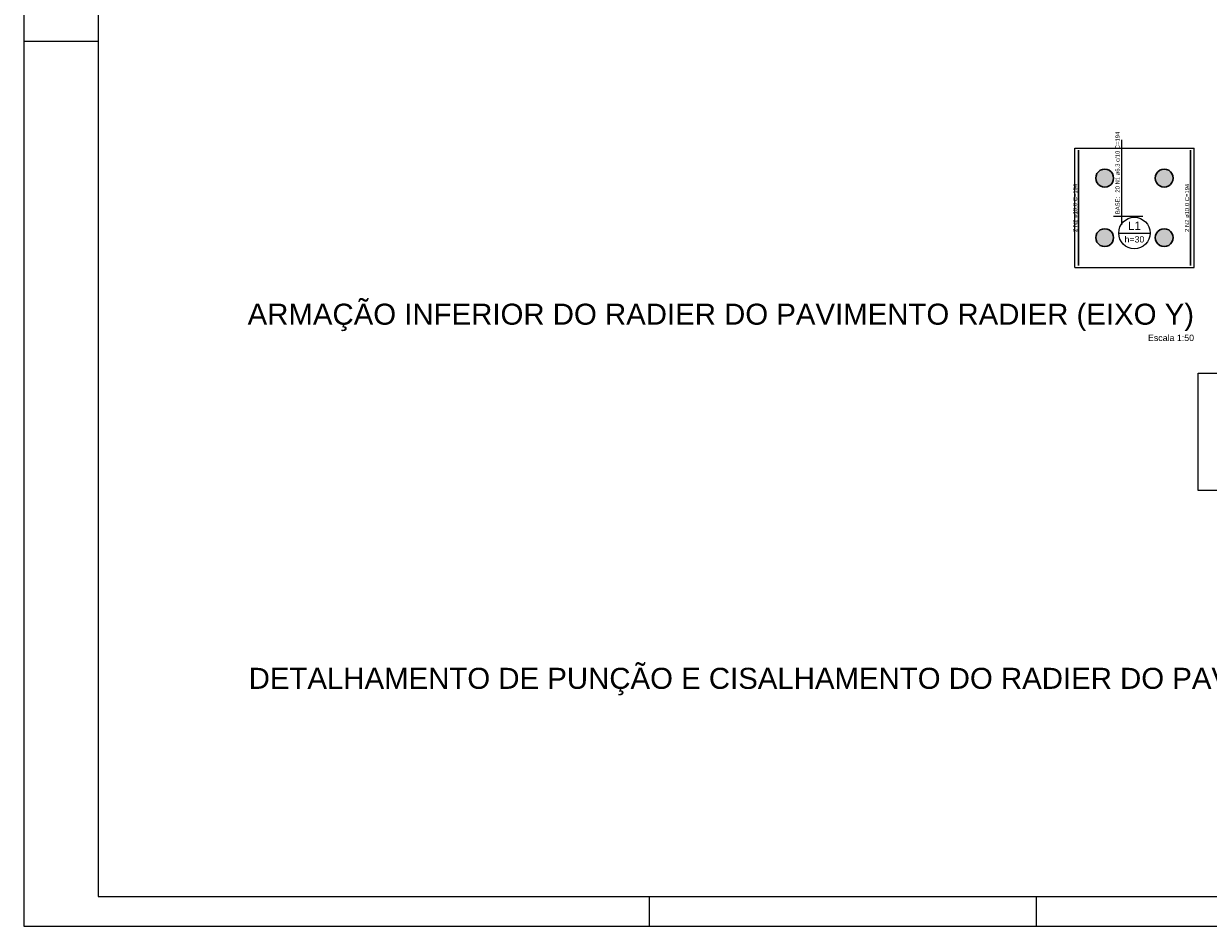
# Model space of a CAD drawing. Header units: millimetres. Extents: x 641 to 725, y -126 to -3.
# Tile 1 of 12: x 641 to 681, y -126 to -96. Entities that reach past the tile are written whole.
import ezdxf

# ---------------------------------------------------------------- set-up
doc = ezdxf.new("R2010")
doc.units = ezdxf.units.MM
doc.header["$MEASUREMENT"] = 0
for name, color, linetype, lineweight in [('Cotas', 9, 'Continuous', 5), ('Descrição da armadura', 7, 'Continuous', 5), ('DT-Armadura positiva', 8, 'Continuous', 30), ('DT-Hachura pilar em laje', 252, 'Continuous', 5), ('DT-Textos', 7, 'Continuous', 5), ('DT-Título', 74, 'Continuous', 20), ('FO-Pilares', 4, 'Continuous', 30), ('FO-Vigas', 1, 'Continuous', 20), ('PRANCHA 01', 7, 'Continuous', 20)]:
    doc.layers.add(name, color=color, linetype=linetype, lineweight=lineweight)
doc.styles.add('Arial', font='arial.ttf')

msp = doc.modelspace()

# ---------------------------------------------------------------- hatches: boundary and pattern name
at = {"layer": 'DT-Hachura pilar em laje', "linetype": 'Continuous'}
for points in [[(677.9253, -101.1486), (677.9151, -101.071), (677.8851, -100.9986), (677.8375, -100.9365), (677.7753, -100.8888), (677.703, -100.8588), (677.6253, -100.8486), (677.5477, -100.8588), (677.4753, -100.8888), (677.4132, -100.9365), (677.3655, -100.9986), (677.3356, -101.071), (677.3253, -101.1486), (677.3356, -101.2262), (677.3655, -101.2986), (677.4132, -101.3607), (677.4753, -101.4084), (677.5477, -101.4384), (677.6253, -101.4486), (677.703, -101.4384), (677.7753, -101.4084), (677.8375, -101.3607), (677.8851, -101.2986), (677.9151, -101.2262)], [(679.9253, -101.1486), (679.9151, -101.071), (679.8851, -100.9986), (679.8375, -100.9365), (679.7753, -100.8888), (679.703, -100.8588), (679.6253, -100.8486), (679.5477, -100.8588), (679.4753, -100.8888), (679.4132, -100.9365), (679.3655, -100.9986), (679.3356, -101.071), (679.3253, -101.1486), (679.3356, -101.2262), (679.3655, -101.2986), (679.4132, -101.3607), (679.4753, -101.4084), (679.5477, -101.4384), (679.6253, -101.4486), (679.703, -101.4384), (679.7753, -101.4084), (679.8375, -101.3607), (679.8851, -101.2986), (679.9151, -101.2262)], [(677.9253, -103.1486), (677.9151, -103.071), (677.8851, -102.9986), (677.8375, -102.9365), (677.7753, -102.8888), (677.703, -102.8588), (677.6253, -102.8486), (677.5477, -102.8588), (677.4753, -102.8888), (677.4132, -102.9365), (677.3655, -102.9986), (677.3356, -103.071), (677.3253, -103.1486), (677.3356, -103.2262), (677.3655, -103.2986), (677.4132, -103.3607), (677.4753, -103.4084), (677.5477, -103.4384), (677.6253, -103.4486), (677.703, -103.4384), (677.7753, -103.4084), (677.8375, -103.3607), (677.8851, -103.2986), (677.9151, -103.2262)], [(679.9253, -103.1486), (679.9151, -103.071), (679.8851, -102.9986), (679.8375, -102.9365), (679.7753, -102.8888), (679.703, -102.8588), (679.6253, -102.8486), (679.5477, -102.8588), (679.4753, -102.8888), (679.4132, -102.9365), (679.3655, -102.9986), (679.3356, -103.071), (679.3253, -103.1486), (679.3356, -103.2262), (679.3655, -103.2986), (679.4132, -103.3607), (679.4753, -103.4084), (679.5477, -103.4384), (679.6253, -103.4486), (679.703, -103.4384), (679.7753, -103.4084), (679.8375, -103.3607), (679.8851, -103.2986), (679.9151, -103.2262)]]:
    msp.add_hatch(color=256, dxfattribs=at).paths.add_polyline_path(points)

# ---------------------------------------------------------------- linework, layer by layer
at = {"layer": 'Cotas'}
msp.add_lwpolyline([(680.7665, -107.6998), (690.0745, -107.6998), (690.0745, -111.6398), (680.7665, -111.6398), (680.7665, -107.6998), (680.7665, -107.6998), (680.7665, -107.6998)], close=True, dxfattribs=at)
at = {"layer": 'DT-Armadura positiva'}
for p, q in [((676.7453, -104.0886), (676.7453, -100.2086)), ((680.5053, -104.0886), (680.5053, -100.2086))]:
    msp.add_line(p, q, dxfattribs=at)
at = {"layer": 'DT-Textos'}
for p, q in [((678.2017, -102.7134), (678.2017, -99.8604)), ((677.9193, -102.431), (678.9077, -102.431)), ((678.0958, -102.9958), (679.1548, -102.9958))]:
    msp.add_line(p, q, dxfattribs=at)
msp.add_circle((678.6253, -102.9958), 0.5295, dxfattribs=at)
at = {"layer": 'FO-Pilares'}
for points in [[(677.9253, -101.1486), (677.9151, -101.071), (677.8851, -100.9986), (677.8375, -100.9365), (677.7753, -100.8888), (677.703, -100.8588), (677.6253, -100.8486), (677.5477, -100.8588), (677.4753, -100.8888), (677.4132, -100.9365), (677.3655, -100.9986), (677.3356, -101.071), (677.3253, -101.1486), (677.3356, -101.2262), (677.3655, -101.2986), (677.4132, -101.3607), (677.4753, -101.4084), (677.5477, -101.4384), (677.6253, -101.4486), (677.703, -101.4384), (677.7753, -101.4084), (677.8375, -101.3607), (677.8851, -101.2986), (677.9151, -101.2262), (677.9253, -101.1486)], [(679.9253, -101.1486), (679.9151, -101.071), (679.8851, -100.9986), (679.8375, -100.9365), (679.7753, -100.8888), (679.703, -100.8588), (679.6253, -100.8486), (679.5477, -100.8588), (679.4753, -100.8888), (679.4132, -100.9365), (679.3655, -100.9986), (679.3356, -101.071), (679.3253, -101.1486), (679.3356, -101.2262), (679.3655, -101.2986), (679.4132, -101.3607), (679.4753, -101.4084), (679.5477, -101.4384), (679.6253, -101.4486), (679.703, -101.4384), (679.7753, -101.4084), (679.8375, -101.3607), (679.8851, -101.2986), (679.9151, -101.2262), (679.9253, -101.1486)], [(677.9253, -103.1486), (677.9151, -103.071), (677.8851, -102.9986), (677.8375, -102.9365), (677.7753, -102.8888), (677.703, -102.8588), (677.6253, -102.8486), (677.5477, -102.8588), (677.4753, -102.8888), (677.4132, -102.9365), (677.3655, -102.9986), (677.3356, -103.071), (677.3253, -103.1486), (677.3356, -103.2262), (677.3655, -103.2986), (677.4132, -103.3607), (677.4753, -103.4084), (677.5477, -103.4384), (677.6253, -103.4486), (677.703, -103.4384), (677.7753, -103.4084), (677.8375, -103.3607), (677.8851, -103.2986), (677.9151, -103.2262), (677.9253, -103.1486)], [(679.9253, -103.1486), (679.9151, -103.071), (679.8851, -102.9986), (679.8375, -102.9365), (679.7753, -102.8888), (679.703, -102.8588), (679.6253, -102.8486), (679.5477, -102.8588), (679.4753, -102.8888), (679.4132, -102.9365), (679.3655, -102.9986), (679.3356, -103.071), (679.3253, -103.1486), (679.3356, -103.2262), (679.3655, -103.2986), (679.4132, -103.3607), (679.4753, -103.4084), (679.5477, -103.4384), (679.6253, -103.4486), (679.703, -103.4384), (679.7753, -103.4084), (679.8375, -103.3607), (679.8851, -103.2986), (679.9151, -103.2262), (679.9253, -103.1486)]]:
    msp.add_lwpolyline(points, close=True, dxfattribs=at)
at = {"layer": 'FO-Vigas'}
for p, q in [((676.6253, -100.1486), (680.6253, -100.1486)), ((676.6253, -104.1486), (676.6253, -100.1486)), ((680.6253, -104.1486), (680.6253, -100.1486)), ((676.6253, -104.1486), (680.6253, -104.1486))]:
    msp.add_line(p, q, dxfattribs=at)
at = {"layer": 'PRANCHA 01'}
for points in [[(641.3267, -126.2615), (725.4267, -126.2615), (725.4267, -66.8615), (641.3267, -66.8615), (641.3267, -126.2615)], [(643.8267, -96.5615), (641.3267, -96.5615)], [(662.3267, -125.2615), (662.3267, -126.2615)], [(675.3267, -125.2615), (675.3267, -126.2615)], [(675.3267, -125.2615), (675.3267, -126.2615)]]:
    msp.add_lwpolyline(points, dxfattribs=at)
msp.add_lwpolyline([(643.8267, -125.2615), (724.4267, -125.2615), (724.4267, -67.8615), (643.8267, -67.8615)], close=True, dxfattribs=at)

# ---------------------------------------------------------------- texts
at = {"layer": 'Descrição da armadura', "linetype": 'Continuous', "char_height": 0.1412, "rotation": 90, "line_spacing_factor": 0.798, "style": 'Arial'}
for s, insert, width, attachment_point in [('20 N1 ø6.3 c/10 C=194', (678.1311, -101.6366), 4.100605, 7), ('2 N2 ø10.0 C=194', (676.7055, -102.1486), 3.243133, 8), ('2 N2 ø10.0 C=194', (680.4655, -102.1486), 3.243133, 8)]:
    msp.add_mtext(s, dxfattribs=dict(at, insert=insert, width=width, attachment_point=attachment_point))
at = {"layer": 'DT-Textos', "insert": (678.1311, -102.3604), "char_height": 0.1412, "width": 1.330651, "attachment_point": 7, "rotation": 90, "line_spacing_factor": 0.798, "style": 'Arial'}
msp.add_mtext('BASE:', dxfattribs=at)
at = {"layer": 'DT-Textos', "attachment_point": 8, "line_spacing_factor": 0.798, "style": 'Arial'}
for s, insert, char_height, width in [('L1', (678.6253, -102.8899), 0.2824, 0.8374), ('h=30', (678.6253, -103.3135), 0.2118, 1.356603)]:
    msp.add_mtext(s, dxfattribs=dict(at, insert=insert, char_height=char_height, width=width))
at = {"layer": 'DT-Título', "attachment_point": 9, "line_spacing_factor": 0.798, "style": 'Arial'}
for s, insert, char_height, width in [('ARMAÇÃO INFERIOR DO RADIER DO PAVIMENTO RADIER (EIXO Y)', (680.6258, -106.2874), 0.706, 63.078828), ('Escala 1:50', (680.6253, -106.6196), 0.2118, 3.147273), ('DETALHAMENTO DE PUNÇÃO E CISALHAMENTO DO RADIER DO PAVIMENTO RADIER (NÍVEL 0)', (694.3068, -118.5094), 0.706, 90.163403)]:
    msp.add_mtext(s, dxfattribs=dict(at, insert=insert, char_height=char_height, width=width))

doc.saveas('drawing.dxf')
